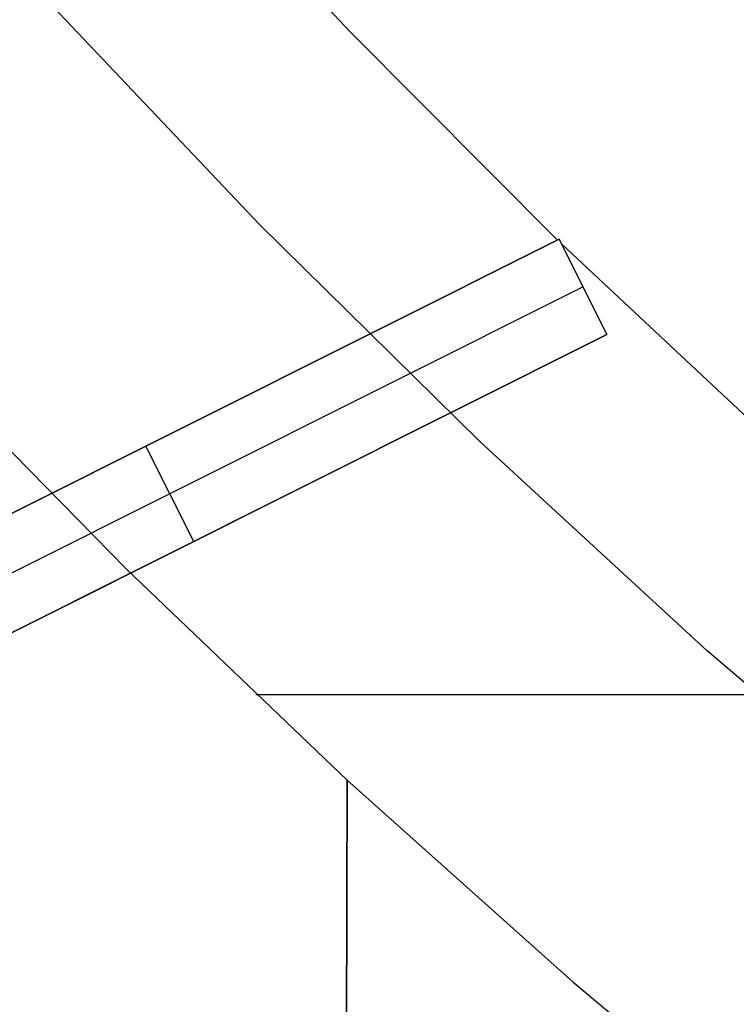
# Model space of a CAD drawing. Header units: millimetres. Extents: x 10871 to 12032, y -2698 to -1680.
# Tile 23 of 183: x 11389 to 11396, y -2113 to -2104. Entities that reach past the tile are written whole.
import ezdxf

# ---------------------------------------------------------------- set-up
doc = ezdxf.new("R2010")
doc.units = ezdxf.units.MM
doc.layers.add('1', color=7, linetype='Continuous')
doc.layers.add('color', color=7, linetype='Continuous')

msp = doc.modelspace()

# ---------------------------------------------------------------- linework, layer by layer
at = {"layer": '1', "color": 7, "true_color": 0xffffff}
for p, q in [((11388.2603, -2107.1438, 65.9982), (11390.2664, -2109.1914, 65.9982)), ((11388.2603, -2107.1438, 59.9093), (11390.2664, -2109.1914, 59.9093)), ((11390.2664, -2109.1914, 65.9982), (11388.2603, -2107.1438, 65.9982)), ((11390.2664, -2109.1914, 62.9538), (11388.2603, -2107.1438, 62.9538)), ((11388.2603, -2107.1438, 59.9093), (11390.2664, -2109.1914, 59.9093)), ((11390.2664, -2109.1914, 65.9982), (11392.3389, -2111.1717, 65.9982)), ((11390.2664, -2109.1914, 59.9093), (11392.3389, -2111.1717, 59.9093)), ((11392.3389, -2111.1717, 65.9982), (11390.2664, -2109.1914, 65.9982)), ((11392.3389, -2111.1717, 62.9538), (11390.2664, -2109.1914, 62.9538)), ((11390.2664, -2109.1914, 59.9093), (11392.3389, -2111.1717, 59.9093)), ((11391.4837, -2110.3703, 65.9982), (11409.7743, -2110.3703, 65.9982)), ((11392.2783, -2131.3095, 65.9982), (11392.3389, -2111.1717, 65.9982)), ((11392.3389, -2111.1717, 65.9982), (11392.2783, -2131.3095, 65.9982)), ((11392.3389, -2111.1717, 59.9093), (11392.2819, -2130.0579, 59.9093)), ((11392.2819, -2130.0579, 59.9093), (11392.3389, -2111.1717, 59.9093)), ((11392.3389, -2111.1717, 65.9982), (11392.3389, -2111.1717, 59.9093)), ((11392.3389, -2111.1717, 59.9093), (11394.4529, -2113.0631, 59.9093)), ((11392.3389, -2111.1717, 59.9093), (11392.3389, -2111.1717, 65.9982)), ((11392.3389, -2111.1717, 59.9093), (11394.4529, -2113.0631, 59.9093)), ((11394.4529, -2113.0631, 59.9093), (11396.6275, -2114.8846, 59.9093)), ((11394.4529, -2113.0631, 59.9093), (11396.6275, -2114.8846, 59.9093))]:
    msp.add_line(p, q, dxfattribs=at)
at = {"layer": 'color', "color": 254, "true_color": 0xcad1ee}
for p, q in [((11392.3654, -2104.1614, 8.613), (11390.4901, -2102.1482, 8.613)), ((11391.5206, -2105.9692, 9.9919), (11389.5314, -2103.868, 9.9919)), ((11394.3072, -2106.1105, 8.613), (11392.3654, -2104.1614, 8.613)), ((11393.5812, -2108.0004, 9.9919), (11391.5206, -2105.9692, 9.9919)), ((11386.2408, -2110.1531, 4.9611), (11394.3244, -2106.1019, 8.6207)), ((11394.3244, -2106.1019, 7.0035), (11386.5821, -2109.9821, -7.9965)), ((11394.3244, -2106.1019, 8.6207), (11394.7725, -2106.9959, 8.4779)), ((11394.3244, -2106.1019, 7.0035), (11394.3244, -2106.1019, 8.6207)), ((11394.7725, -2106.9959, 7.0035), (11394.3244, -2106.1019, 7.0035)), ((11394.7725, -2106.9959, 7.8121), (11394.3244, -2106.1019, 7.8121)), ((11396.4156, -2108.0859, 8.613), (11394.349, -2106.151, 8.613)), ((11394.5484, -2106.5489, 7.0035), (11386.8061, -2110.4291, -7.9965)), ((11394.5484, -2106.5489, 8.5499), (11394.5484, -2106.5489, 7.0035)), ((11394.7725, -2106.9959, 8.4779), (11386.6888, -2111.0471, 4.8318)), ((11387.0301, -2110.8761, -7.9965), (11394.7725, -2106.9959, 7.0035)), ((11394.7725, -2106.9959, 7.0035), (11394.7725, -2106.9959, 8.4779)), ((11386.2408, -2110.1531, 0.3121), (11390.8706, -2107.8328, 0.3121)), ((11395.7106, -2109.9594, 9.9919), (11393.5812, -2108.0004, 9.9919)), ((11390.9013, -2108.936, -0.4965), (11390.4532, -2108.042, -0.4965)), ((11390.2826, -2108.1275, -0.8271), (11390.2826, -2108.1275, 6.7959)), ((11386.6888, -2111.0471, 0.2407), (11391.2818, -2108.7453, 0.2407)), ((11390.7306, -2109.0215, 6.6602), (11390.7306, -2109.0215, -0.8271)), ((11397.9064, -2111.8437, 9.9919), (11395.7106, -2109.9594, 9.9919))]:
    msp.add_line(p, q, dxfattribs=at)

doc.saveas('drawing.dxf')
